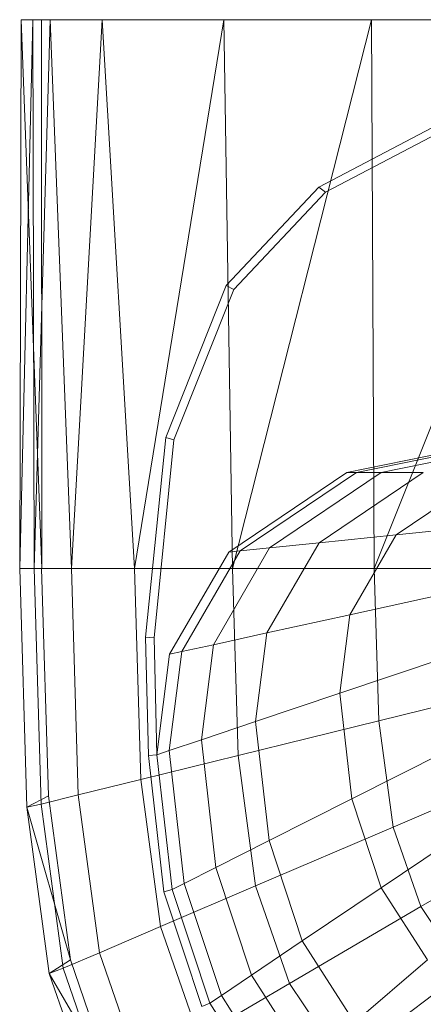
# Model space of a CAD drawing. Header units: metres. Extents: x 397.7 to 427.5, y 12.7 to 28.4.
# Tile 118 of 145: x 409.5307 to 409.6061, y 27.7862 to 27.9704. Entities that reach past the tile are written whole.
import ezdxf

# ---------------------------------------------------------------- set-up
doc = ezdxf.new("R2010")
doc.units = ezdxf.units.M
doc.layers.add('02_MOBILIARIO', color=7, linetype='Continuous', lineweight=18)
doc.layers.add('A-DETL-____-MBND', color=7, linetype='Continuous', lineweight=18)

# ---------------------------------------------------------------- blocks, each defined once
blk = doc.blocks.new('Family - Rentamans P2-152767-05_ENLLUMENAT_P2')
at = {"layer": 'A-DETL-____-MBND', "color": 253, "true_color": 0xaaaaaa}
for p, q in [((0.00026, 0.265), (0, 0.16227)), ((0.00244, 0.265), (0, 0.16227)), ((0.00244, 0.265), (0.00026, 0.265)), ((0.00026, 0.265), (0.00406, 0.265)), ((0.00026, 0.265), (0.00411, 0.16227)), ((0.00569, 0.265), (0.00244, 0.265)), ((0.00269, 0.16227), (0.00244, 0.265)), ((0.00569, 0.265), (0.00269, 0.16227)), ((0.36146, 0.265), (0.00406, 0.265)), ((0.00406, 0.265), (0.00411, 0.16227)), ((0.01543, 0.265), (0.00569, 0.265)), ((0.00966, 0.16227), (0.00569, 0.265)), ((0.01543, 0.265), (0.00966, 0.16227)), ((0.03818, 0.265), (0.01543, 0.265)), ((0.02147, 0.16227), (0.01543, 0.265)), ((0.03818, 0.265), (0.02147, 0.16227)), ((0.06579, 0.265), (0.03818, 0.265)), ((0.03978, 0.16227), (0.03818, 0.265)), ((0.06579, 0.265), (0.03978, 0.16227)), ((0.10722, 0.265), (0.06579, 0.265)), ((0.06628, 0.16227), (0.06579, 0.265)), ((0.10722, 0.265), (0.06628, 0.16227)), ((0.05592, 0.23364), (0.07835, 0.24542)), ((0.05718, 0.23272), (0.07939, 0.24438)), ((0.03861, 0.21523), (0.05592, 0.23364)), ((0.04004, 0.21449), (0.05718, 0.23272)), ((0.05718, 0.23272), (0.05592, 0.23364)), ((0.02729, 0.18684), (0.03861, 0.21523)), ((0.02883, 0.18639), (0.04004, 0.21449)), ((0.04004, 0.21449), (0.03861, 0.21523)), ((0.06117, 0.18027), (0.10456, 0.18916)), ((0.06296, 0.18027), (0.1057, 0.18902)), ((0.0676, 0.18027), (0.10869, 0.18869)), ((0.02353, 0.14943), (0.02729, 0.18684)), ((0.02511, 0.14934), (0.02883, 0.18639)), ((0.02883, 0.18639), (0.02729, 0.18684)), ((0.03908, 0.16537), (0.06117, 0.18027)), ((0.0412, 0.16559), (0.06296, 0.18027)), ((0.04668, 0.16616), (0.0676, 0.18027)), ((0.05596, 0.16712), (0.07545, 0.18027)), ((0.06117, 0.18027), (0.06296, 0.18027)), ((0.06296, 0.18027), (0.0676, 0.18027)), ((0.07545, 0.18027), (0.0676, 0.18027)), ((0.07036, 0.16862), (0.08764, 0.18027)), ((0.09119, 0.17077), (0.07036, 0.16862)), ((0.07036, 0.16862), (0.05596, 0.16712)), ((0.0617, 0.15365), (0.07036, 0.16862)), ((0.0362, 0.14804), (0.04668, 0.16616)), ((0.04668, 0.16616), (0.0412, 0.16559)), ((0.0462, 0.15024), (0.05596, 0.16712)), ((0.05596, 0.16712), (0.04668, 0.16616)), ((0.02802, 0.14625), (0.03908, 0.16537)), ((0.0303, 0.14675), (0.0412, 0.16559)), ((0.0412, 0.16559), (0.03908, 0.16537)), ((0, 0.16227), (0.00133, 0.11764)), ((0.0041, 0.16227), (0, 0.16227)), ((0.00269, 0.16227), (0, 0.16227)), ((0.00966, 0.16227), (0.00269, 0.16227)), ((0.00269, 0.16227), (0.004, 0.11821)), ((0.0041, 0.16227), (0.00536, 0.11975)), ((0.02147, 0.16227), (0.00966, 0.16227)), ((0.01092, 0.11992), (0.00966, 0.16227)), ((0.03978, 0.16227), (0.02147, 0.16227)), ((0.02264, 0.1228), (0.02147, 0.16227)), ((0.06628, 0.16227), (0.03978, 0.16227)), ((0.04082, 0.12728), (0.03978, 0.16227)), ((0.10137, 0.16227), (0.06628, 0.16227)), ((0.06713, 0.13377), (0.06628, 0.16227)), ((0.08414, 0.15858), (0.0617, 0.15365)), ((0.0617, 0.15365), (0.0462, 0.15024)), ((0.05985, 0.13894), (0.0617, 0.15365)), ((0.02408, 0.12731), (0.02353, 0.14943)), ((0.02511, 0.14934), (0.02353, 0.14943)), ((0.02565, 0.12745), (0.02511, 0.14934)), ((0.0462, 0.15024), (0.0362, 0.14804)), ((0.04411, 0.13365), (0.0462, 0.15024)), ((0.0362, 0.14804), (0.0303, 0.14675)), ((0.03396, 0.13024), (0.0362, 0.14804)), ((0.02565, 0.12745), (0.02802, 0.14625)), ((0.02796, 0.12822), (0.0303, 0.14675)), ((0.0303, 0.14675), (0.02802, 0.14625)), ((0.08263, 0.1466), (0.05985, 0.13894)), ((0.10196, 0.14236), (0.06713, 0.13377)), ((0.05985, 0.13894), (0.04411, 0.13365)), ((0.06207, 0.11919), (0.05985, 0.13894)), ((0.04411, 0.13365), (0.03396, 0.13024)), ((0.06713, 0.13377), (0.04082, 0.12728)), ((0.04662, 0.11137), (0.04411, 0.13365)), ((0.06981, 0.1139), (0.06713, 0.13377)), ((0.03396, 0.13024), (0.02796, 0.12822)), ((0.03665, 0.10633), (0.03396, 0.13024)), ((0.08444, 0.13051), (0.06207, 0.11919)), ((0.04082, 0.12728), (0.02264, 0.1228)), ((0.02565, 0.12745), (0.02408, 0.12731)), ((0.02695, 0.10182), (0.02408, 0.12731)), ((0.02796, 0.12822), (0.02565, 0.12745)), ((0.0285, 0.1022), (0.02565, 0.12745)), ((0.03076, 0.10335), (0.02796, 0.12822)), ((0.04411, 0.1029), (0.04082, 0.12728)), ((0.10383, 0.12847), (0.06981, 0.1139)), ((0.02264, 0.1228), (0.01092, 0.11992)), ((0.02635, 0.09529), (0.02264, 0.1228)), ((0.01092, 0.11992), (0.004, 0.11821)), ((0.01092, 0.11992), (0.0149, 0.09039)), ((0.00133, 0.11764), (0.00536, 0.11975)), ((0.004, 0.11821), (0.00133, 0.11764)), ((0.004, 0.11821), (0.00814, 0.08749)), ((0.00536, 0.11975), (0.00947, 0.08904)), ((0.06207, 0.11919), (0.04662, 0.11137)), ((0.06758, 0.10256), (0.06207, 0.11919)), ((0.10743, 0.11808), (0.07496, 0.09903)), ((0.00133, 0.11764), (0.00947, 0.08904)), ((0.00133, 0.11764), (0.00552, 0.08652)), ((0.08893, 0.11696), (0.06758, 0.10256)), ((0.06981, 0.1139), (0.04411, 0.1029)), ((0.07496, 0.09903), (0.06981, 0.1139)), ((0.04662, 0.11137), (0.03665, 0.10633)), ((0.05283, 0.09261), (0.04662, 0.11137)), ((0.03665, 0.10633), (0.03076, 0.10335)), ((0.04332, 0.08619), (0.03665, 0.10633)), ((0.03076, 0.10335), (0.0285, 0.1022)), ((0.0377, 0.0824), (0.03076, 0.10335)), ((0.04411, 0.1029), (0.02635, 0.09529)), ((0.0285, 0.1022), (0.02695, 0.10182)), ((0.03406, 0.08034), (0.02695, 0.10182)), ((0.03553, 0.08094), (0.0285, 0.1022)), ((0.05043, 0.08464), (0.04411, 0.1029)), ((0.06758, 0.10256), (0.05283, 0.09261)), ((0.07625, 0.08904), (0.06758, 0.10256)), ((0.07496, 0.09903), (0.05043, 0.08464)), ((0.08308, 0.08694), (0.07496, 0.09903)), ((0.02635, 0.09529), (0.0149, 0.09039)), ((0.02635, 0.09529), (0.03348, 0.0747)), ((0.05283, 0.09261), (0.04332, 0.08619)), ((0.06261, 0.07735), (0.05283, 0.09261)), ((0.0149, 0.09039), (0.00814, 0.08749)), ((0.0149, 0.09039), (0.02256, 0.06829)), ((0.00947, 0.08904), (0.00552, 0.08652)), ((0.00947, 0.08904), (0.01737, 0.06606)), ((0.07625, 0.08904), (0.06261, 0.07735)), ((0.00814, 0.08749), (0.00552, 0.08652)), ((0.00814, 0.08749), (0.0161, 0.0645)), ((0.0604, 0.06981), (0.08308, 0.08694)), ((0.00552, 0.08652), (0.01737, 0.06606)), ((0.00552, 0.08652), (0.01359, 0.06324)), ((0.04332, 0.08619), (0.0377, 0.0824)), ((0.05382, 0.06982), (0.04332, 0.08619)), ((0.05043, 0.08464), (0.03348, 0.0747)), ((0.05043, 0.08464), (0.0604, 0.06981)), ((0.0377, 0.0824), (0.03553, 0.08094)), ((0.04862, 0.06537), (0.0377, 0.0824)), ((0.03553, 0.08094), (0.03406, 0.08034)), ((0.04662, 0.06365), (0.03553, 0.08094))]:
    blk.add_line(p, q, dxfattribs=at)
blk = doc.blocks.new('LONDR55-XX_ZZ-ARQ-CAA-M3D-Londres55_ifc-1-05_ENLLUMENAT_P2')
at = {"layer": '02_MOBILIARIO', "color": 253, "lineweight": 18, "true_color": 0xaaaaaa}
blk.add_blockref('Family - Rentamans P2-152767-05_ENLLUMENAT_P2', (409.53066, 27.70542), dxfattribs=at)

msp = doc.modelspace()

# ---------------------------------------------------------------- block references
at = {"lineweight": 5}
msp.add_blockref('LONDR55-XX_ZZ-ARQ-CAA-M3D-Londres55_ifc-1-05_ENLLUMENAT_P2', (0, 0), dxfattribs=at)

doc.saveas('drawing.dxf')
